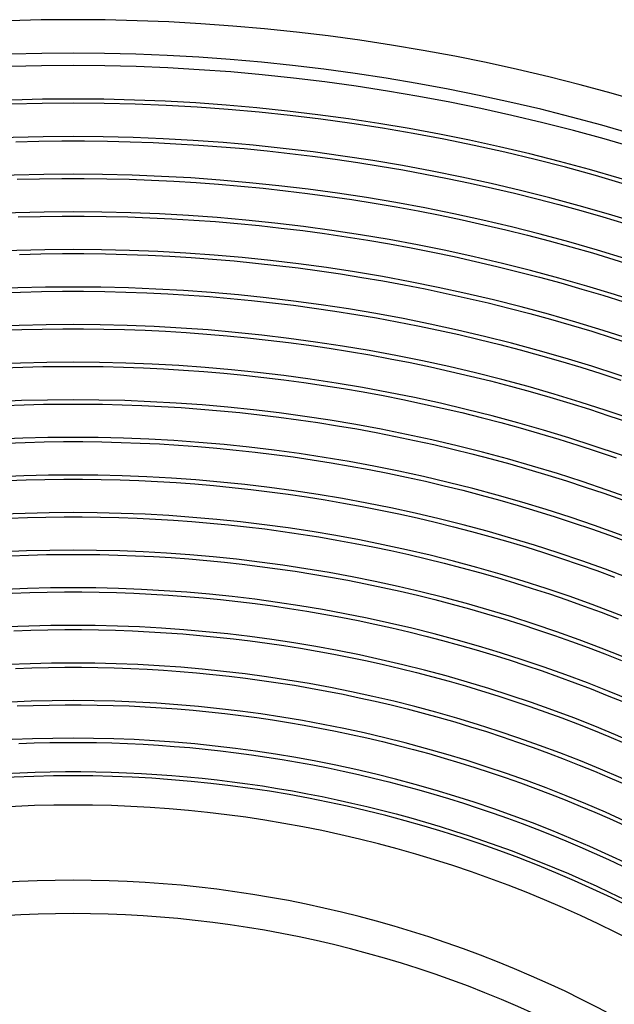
# Model space of a CAD drawing. Header units: millimetres. Extents: x -280 to 280, y -247 to 247.
# Tile 66 of 85: x -6 to 65, y 122 to 240. Entities that reach past the tile are written whole.
import ezdxf

# ---------------------------------------------------------------- set-up
doc = ezdxf.new("R2010")
doc.units = ezdxf.units.MM
doc.layers.add('HIDDEN', color=7, linetype='Continuous')
doc.layers.add('THICK', color=7, linetype='Continuous')

msp = doc.modelspace()

# ---------------------------------------------------------------- linework, layer by layer
at = {"layer": 'HIDDEN'}
msp.add_arc((0, 0), 149.5, 60.7664, 119.2337, dxfattribs=at)
at = {"layer": 'THICK'}
for p, q in [((-6.84, 225.4), (-4.1, 225.46)), ((-4.1, 225.46), (-1.37, 225.5)), ((-1.37, 225.5), (1.37, 225.5)), ((1.37, 225.5), (4.1, 225.46)), ((4.1, 225.46), (6.84, 225.4)), ((6.84, 225.4), (9.57, 225.3)), ((9.57, 225.3), (12.3, 225.16)), ((12.3, 225.16), (15.03, 225)), ((15.03, 225), (17.76, 224.8)), ((17.76, 224.8), (20.49, 224.57)), ((20.49, 224.57), (23.21, 224.3)), ((23.21, 224.3), (25.93, 224)), ((25.93, 224), (28.64, 223.67)), ((28.64, 223.67), (31.35, 223.31)), ((31.35, 223.31), (34.06, 222.91)), ((34.06, 222.91), (36.76, 222.48)), ((36.76, 222.48), (39.46, 222.02)), ((39.46, 222.02), (42.15, 221.53)), ((-6.7, 220.9), (-4.02, 220.96)), ((-4.02, 220.96), (-1.34, 221)), ((-1.34, 221), (1.34, 221)), ((1.34, 221), (4.02, 220.96)), ((4.02, 220.96), (6.7, 220.9)), ((6.7, 220.9), (9.38, 220.8)), ((9.38, 220.8), (12.06, 220.67)), ((12.06, 220.67), (14.73, 220.51)), ((14.73, 220.51), (17.41, 220.31)), ((42.15, 221.53), (44.83, 221)), ((44.83, 221), (47.51, 220.44)), ((47.51, 220.44), (50.18, 219.85)), ((17.41, 220.31), (20.08, 220.09)), ((20.08, 220.09), (22.75, 219.83)), ((22.75, 219.83), (25.41, 219.53)), ((25.41, 219.53), (28.07, 219.21)), ((28.07, 219.21), (30.73, 218.85)), ((50.18, 219.85), (52.84, 219.22)), ((52.84, 219.22), (55.5, 218.56)), ((30.73, 218.85), (33.38, 218.46)), ((33.38, 218.46), (36.03, 218.04)), ((36.03, 218.04), (38.67, 217.59)), ((55.5, 218.56), (58.14, 217.88)), ((38.67, 217.59), (41.31, 217.11)), ((41.31, 217.11), (43.94, 216.59)), ((58.14, 217.88), (60.78, 217.15)), ((60.78, 217.15), (63.41, 216.4)), ((-6.56, 216.4), (-3.94, 216.46)), ((-3.94, 216.46), (-1.31, 216.5)), ((-1.31, 216.5), (1.31, 216.5)), ((1.31, 216.5), (3.94, 216.46)), ((3.94, 216.46), (6.56, 216.4)), ((6.56, 216.4), (9.19, 216.3)), ((9.19, 216.3), (11.81, 216.18)), ((11.81, 216.18), (14.43, 216.02)), ((14.43, 216.02), (17.05, 215.83)), ((17.05, 215.83), (19.67, 215.6)), ((43.94, 216.59), (46.56, 216.04)), ((46.56, 216.04), (49.18, 215.46)), ((63.41, 216.4), (66.03, 215.62)), ((19.67, 215.6), (22.28, 215.35)), ((22.28, 215.35), (24.89, 215.06)), ((24.89, 215.06), (27.5, 214.75)), ((27.5, 214.75), (30.1, 214.4)), ((49.18, 215.46), (51.79, 214.85)), ((51.79, 214.85), (54.39, 214.2)), ((30.1, 214.4), (32.7, 214.02)), ((32.7, 214.02), (35.29, 213.6)), ((35.29, 213.6), (37.88, 213.16)), ((54.39, 214.2), (56.98, 213.53)), ((56.98, 213.53), (59.57, 212.82)), ((37.88, 213.16), (40.46, 212.68)), ((40.46, 212.68), (43.04, 212.18)), ((43.04, 212.18), (45.61, 211.64)), ((59.57, 212.82), (62.15, 212.08)), ((-6.43, 211.9), (-3.86, 211.96)), ((-3.86, 211.96), (-1.29, 212)), ((-1.29, 212), (1.29, 212)), ((1.29, 212), (3.86, 211.96)), ((3.86, 211.96), (6.43, 211.9)), ((6.43, 211.9), (9, 211.81)), ((9, 211.81), (11.57, 211.68)), ((11.57, 211.68), (14.13, 211.53)), ((14.13, 211.53), (16.7, 211.34)), ((16.7, 211.34), (19.26, 211.12)), ((19.26, 211.12), (21.82, 210.87)), ((45.61, 211.64), (48.18, 211.07)), ((48.18, 211.07), (50.73, 210.47)), ((62.15, 212.08), (64.71, 211.31)), ((64.71, 211.31), (67.27, 210.51)), ((21.82, 210.87), (24.38, 210.59)), ((24.38, 210.59), (26.93, 210.28)), ((26.93, 210.28), (29.48, 209.94)), ((29.48, 209.94), (32.02, 209.57)), ((50.73, 210.47), (53.28, 209.84)), ((53.28, 209.84), (55.82, 209.18)), ((32.02, 209.57), (34.56, 209.16)), ((34.56, 209.16), (37.09, 208.73)), ((37.09, 208.73), (39.62, 208.26)), ((55.82, 209.18), (58.36, 208.49)), ((-6.29, 207.4), (-3.78, 207.47)), ((-3.78, 207.47), (-1.26, 207.5)), ((-1.26, 207.5), (1.26, 207.5)), ((1.26, 207.5), (3.78, 207.47)), ((3.78, 207.47), (6.29, 207.4)), ((39.62, 208.26), (42.15, 207.77)), ((42.15, 207.77), (44.66, 207.24)), ((58.36, 208.49), (60.88, 207.76)), ((60.88, 207.76), (63.4, 207.01)), ((-8.81, 207.31), (-6.29, 207.4)), ((6.29, 207.4), (8.81, 207.31)), ((8.81, 207.31), (11.32, 207.19)), ((11.32, 207.19), (13.83, 207.04)), ((13.83, 207.04), (16.34, 206.86)), ((16.34, 206.86), (18.85, 206.64)), ((18.85, 206.64), (21.36, 206.4)), ((21.36, 206.4), (23.86, 206.12)), ((44.66, 207.24), (47.17, 206.68)), ((47.17, 206.68), (49.68, 206.1)), ((63.4, 207.01), (65.9, 206.23)), ((23.86, 206.12), (26.36, 205.82)), ((26.36, 205.82), (28.85, 205.48)), ((28.85, 205.48), (31.34, 205.12)), ((31.34, 205.12), (33.83, 204.72)), ((49.68, 206.1), (52.17, 205.48)), ((52.17, 205.48), (54.66, 204.83)), ((33.83, 204.72), (36.31, 204.3)), ((36.31, 204.3), (38.78, 203.84)), ((54.66, 204.83), (57.14, 204.15)), ((57.14, 204.15), (59.62, 203.45)), ((-8.62, 202.82), (-6.15, 202.91)), ((-6.15, 202.91), (-3.69, 202.97)), ((-3.69, 202.97), (-1.23, 203)), ((-1.23, 203), (1.23, 203)), ((1.23, 203), (3.69, 202.97)), ((3.69, 202.97), (6.15, 202.91)), ((6.15, 202.91), (8.62, 202.82)), ((8.62, 202.82), (11.07, 202.7)), ((38.78, 203.84), (41.25, 203.36)), ((41.25, 203.36), (43.72, 202.84)), ((43.72, 202.84), (46.17, 202.3)), ((59.62, 203.45), (62.08, 202.71)), ((62.08, 202.71), (64.53, 201.94)), ((11.07, 202.7), (13.53, 202.55)), ((13.53, 202.55), (15.99, 202.37)), ((15.99, 202.37), (18.44, 202.16)), ((18.44, 202.16), (20.89, 201.92)), ((20.89, 201.92), (23.34, 201.65)), ((23.34, 201.65), (25.78, 201.36)), ((46.17, 202.3), (48.62, 201.72)), ((48.62, 201.72), (51.07, 201.12)), ((64.53, 201.94), (66.98, 201.14)), ((25.78, 201.36), (28.23, 201.03)), ((28.23, 201.03), (30.66, 200.67)), ((30.66, 200.67), (33.09, 200.28)), ((51.07, 201.12), (53.5, 200.48)), ((53.5, 200.48), (55.93, 199.82)), ((33.09, 200.28), (35.52, 199.87)), ((35.52, 199.87), (37.94, 199.42)), ((37.94, 199.42), (40.36, 198.95)), ((55.93, 199.82), (58.35, 199.13)), ((-8.42, 198.32), (-6.02, 198.41)), ((-6.02, 198.41), (-3.61, 198.47)), ((-3.61, 198.47), (-1.2, 198.5)), ((-1.2, 198.5), (1.2, 198.5)), ((1.2, 198.5), (3.61, 198.47)), ((3.61, 198.47), (6.02, 198.41)), ((6.02, 198.41), (8.42, 198.32)), ((8.42, 198.32), (10.83, 198.2)), ((10.83, 198.2), (13.23, 198.06)), ((13.23, 198.06), (15.63, 197.88)), ((40.36, 198.95), (42.77, 198.44)), ((42.77, 198.44), (45.17, 197.91)), ((58.35, 199.13), (60.76, 198.4)), ((60.76, 198.4), (63.16, 197.65)), ((15.63, 197.88), (18.03, 197.68)), ((18.03, 197.68), (20.43, 197.45)), ((20.43, 197.45), (22.82, 197.18)), ((22.82, 197.18), (25.21, 196.89)), ((25.21, 196.89), (27.6, 196.57)), ((45.17, 197.91), (47.57, 197.35)), ((47.57, 197.35), (49.96, 196.76)), ((63.16, 197.65), (65.56, 196.87)), ((27.6, 196.57), (29.98, 196.22)), ((29.98, 196.22), (32.36, 195.84)), ((32.36, 195.84), (34.73, 195.44)), ((49.96, 196.76), (52.34, 196.14)), ((52.34, 196.14), (54.72, 195.49)), ((34.73, 195.44), (37.1, 195)), ((37.1, 195), (39.46, 194.54)), ((39.46, 194.54), (41.82, 194.04)), ((54.72, 195.49), (57.08, 194.81)), ((57.08, 194.81), (59.44, 194.1)), ((-8.23, 193.83), (-5.88, 193.91)), ((-5.88, 193.91), (-3.53, 193.97)), ((-3.53, 193.97), (-1.18, 194)), ((-1.18, 194), (1.18, 194)), ((1.18, 194), (3.53, 193.97)), ((3.53, 193.97), (5.88, 193.91)), ((5.88, 193.91), (8.23, 193.83)), ((8.23, 193.83), (10.58, 193.71)), ((10.58, 193.71), (12.93, 193.57)), ((12.93, 193.57), (15.28, 193.4)), ((15.28, 193.4), (17.62, 193.2)), ((41.82, 194.04), (44.17, 193.52)), ((44.17, 193.52), (46.51, 192.97)), ((59.44, 194.1), (61.79, 193.37)), ((61.79, 193.37), (64.13, 192.6)), ((17.62, 193.2), (19.97, 192.97)), ((19.97, 192.97), (22.31, 192.71)), ((22.31, 192.71), (24.64, 192.43)), ((24.64, 192.43), (26.97, 192.12)), ((26.97, 192.12), (29.3, 191.77)), ((46.51, 192.97), (48.85, 192.39)), ((48.85, 192.39), (51.18, 191.79)), ((64.13, 192.6), (66.47, 191.81)), ((29.3, 191.77), (31.63, 191.4)), ((31.63, 191.4), (33.95, 191.01)), ((33.95, 191.01), (36.26, 190.58)), ((51.18, 191.79), (53.5, 191.15)), ((53.5, 191.15), (55.82, 190.49)), ((36.26, 190.58), (38.57, 190.13)), ((38.57, 190.13), (40.87, 189.65)), ((55.82, 190.49), (58.13, 189.8)), ((58.13, 189.8), (60.42, 189.08)), ((-8.04, 189.33), (-5.75, 189.41)), ((-5.75, 189.41), (-3.45, 189.47)), ((-3.45, 189.47), (-1.15, 189.5)), ((-1.15, 189.5), (1.15, 189.5)), ((1.15, 189.5), (3.45, 189.47)), ((3.45, 189.47), (5.75, 189.41)), ((5.75, 189.41), (8.04, 189.33)), ((8.04, 189.33), (10.34, 189.22)), ((10.34, 189.22), (12.63, 189.08)), ((12.63, 189.08), (14.93, 188.91)), ((14.93, 188.91), (17.22, 188.72)), ((17.22, 188.72), (19.5, 188.49)), ((40.87, 189.65), (43.17, 189.14)), ((43.17, 189.14), (45.46, 188.6)), ((45.46, 188.6), (47.74, 188.03)), ((60.42, 189.08), (62.71, 188.33)), ((19.5, 188.49), (21.79, 188.24)), ((21.79, 188.24), (24.07, 187.97)), ((24.07, 187.97), (26.35, 187.66)), ((26.35, 187.66), (28.62, 187.33)), ((47.74, 188.03), (50.02, 187.44)), ((50.02, 187.44), (52.29, 186.82)), ((62.71, 188.33), (64.99, 187.56)), ((28.62, 187.33), (30.89, 186.97)), ((30.89, 186.97), (33.16, 186.58)), ((33.16, 186.58), (35.42, 186.16)), ((52.29, 186.82), (54.55, 186.17)), ((35.42, 186.16), (37.67, 185.72)), ((37.67, 185.72), (39.92, 185.25)), ((39.92, 185.25), (42.17, 184.75)), ((54.55, 186.17), (56.81, 185.5)), ((56.81, 185.5), (59.05, 184.79)), ((-7.85, 184.83), (-5.61, 184.91)), ((-5.61, 184.91), (-3.37, 184.97)), ((-3.37, 184.97), (-1.12, 185)), ((-1.12, 185), (1.12, 185)), ((1.12, 185), (3.37, 184.97)), ((3.37, 184.97), (5.61, 184.91)), ((5.61, 184.91), (7.85, 184.83)), ((7.85, 184.83), (10.09, 184.72)), ((10.09, 184.72), (12.33, 184.59)), ((12.33, 184.59), (14.57, 184.43)), ((14.57, 184.43), (16.81, 184.24)), ((16.81, 184.24), (19.04, 184.02)), ((19.04, 184.02), (21.27, 183.77)), ((42.17, 184.75), (44.41, 184.22)), ((44.41, 184.22), (46.64, 183.67)), ((59.05, 184.79), (61.29, 184.06)), ((61.29, 184.06), (63.52, 183.31)), ((21.27, 183.77), (23.5, 183.5)), ((23.5, 183.5), (25.72, 183.2)), ((25.72, 183.2), (27.94, 182.88)), ((27.94, 182.88), (30.16, 182.53)), ((46.64, 183.67), (48.86, 183.09)), ((48.86, 183.09), (51.08, 182.49)), ((63.52, 183.31), (65.74, 182.52)), ((30.16, 182.53), (32.37, 182.15)), ((32.37, 182.15), (34.58, 181.74)), ((34.58, 181.74), (36.78, 181.31)), ((51.08, 182.49), (53.29, 181.85)), ((53.29, 181.85), (55.49, 181.19)), ((-7.66, 180.34), (-5.47, 180.42)), ((-5.47, 180.42), (-3.28, 180.47)), ((-3.28, 180.47), (-1.09, 180.5)), ((-1.09, 180.5), (1.09, 180.5)), ((1.09, 180.5), (3.28, 180.47)), ((3.28, 180.47), (5.47, 180.42)), ((5.47, 180.42), (7.66, 180.34)), ((7.66, 180.34), (9.85, 180.23)), ((36.78, 181.31), (38.98, 180.85)), ((38.98, 180.85), (41.17, 180.36)), ((41.17, 180.36), (43.35, 179.85)), ((55.49, 181.19), (57.68, 180.51)), ((57.68, 180.51), (59.87, 179.79)), ((9.85, 180.23), (12.03, 180.1)), ((12.03, 180.1), (14.22, 179.94)), ((14.22, 179.94), (16.4, 179.75)), ((16.4, 179.75), (18.58, 179.54)), ((18.58, 179.54), (20.75, 179.3)), ((20.75, 179.3), (22.93, 179.04)), ((43.35, 179.85), (45.53, 179.31)), ((45.53, 179.31), (47.7, 178.74)), ((59.87, 179.79), (62.05, 179.05)), ((22.93, 179.04), (25.1, 178.75)), ((25.1, 178.75), (27.26, 178.43)), ((27.26, 178.43), (29.43, 178.09)), ((29.43, 178.09), (31.58, 177.72)), ((47.7, 178.74), (49.87, 178.15)), ((49.87, 178.15), (52.02, 177.53)), ((62.05, 179.05), (64.21, 178.29)), ((64.21, 178.29), (66.37, 177.5)), ((31.58, 177.72), (33.74, 177.32)), ((33.74, 177.32), (35.88, 176.9)), ((35.88, 176.9), (38.03, 176.45)), ((52.02, 177.53), (54.17, 176.89)), ((54.17, 176.89), (56.31, 176.22)), ((-7.47, 175.84), (-5.34, 175.92)), ((-5.34, 175.92), (-3.2, 175.97)), ((-3.2, 175.97), (-1.07, 176)), ((-1.07, 176), (1.07, 176)), ((1.07, 176), (3.2, 175.97)), ((3.2, 175.97), (5.34, 175.92)), ((5.34, 175.92), (7.47, 175.84)), ((7.47, 175.84), (9.6, 175.74)), ((9.6, 175.74), (11.73, 175.61)), ((11.73, 175.61), (13.86, 175.45)), ((38.03, 176.45), (40.17, 175.97)), ((40.17, 175.97), (42.3, 175.47)), ((56.31, 176.22), (58.45, 175.52)), ((13.86, 175.45), (15.99, 175.27)), ((15.99, 175.27), (18.11, 175.07)), ((18.11, 175.07), (20.24, 174.83)), ((20.24, 174.83), (22.36, 174.57)), ((22.36, 174.57), (24.47, 174.29)), ((42.3, 175.47), (44.42, 174.95)), ((44.42, 174.95), (46.54, 174.4)), ((58.45, 175.52), (60.57, 174.8)), ((60.57, 174.8), (62.69, 174.06)), ((24.47, 174.29), (26.58, 173.98)), ((26.58, 173.98), (28.69, 173.65)), ((28.69, 173.65), (30.8, 173.28)), ((30.8, 173.28), (32.9, 172.9)), ((46.54, 174.4), (48.65, 173.82)), ((48.65, 173.82), (50.76, 173.22)), ((62.69, 174.06), (64.79, 173.28)), ((32.9, 172.9), (34.99, 172.49)), ((34.99, 172.49), (37.08, 172.05)), ((50.76, 173.22), (52.85, 172.59)), ((52.85, 172.59), (54.94, 171.93)), ((-7.28, 171.35), (-5.2, 171.42)), ((-5.2, 171.42), (-3.12, 171.47)), ((-3.12, 171.47), (-1.04, 171.5)), ((-1.04, 171.5), (1.04, 171.5)), ((1.04, 171.5), (3.12, 171.47)), ((3.12, 171.47), (5.2, 171.42)), ((5.2, 171.42), (7.28, 171.35)), ((7.28, 171.35), (9.36, 171.24)), ((9.36, 171.24), (11.43, 171.12)), ((11.43, 171.12), (13.51, 170.97)), ((13.51, 170.97), (15.58, 170.79)), ((37.08, 172.05), (39.16, 171.59)), ((39.16, 171.59), (41.24, 171.1)), ((41.24, 171.1), (43.31, 170.59)), ((54.94, 171.93), (57.03, 171.26)), ((57.03, 171.26), (59.1, 170.55)), ((15.58, 170.79), (17.65, 170.59)), ((17.65, 170.59), (19.72, 170.36)), ((19.72, 170.36), (21.78, 170.11)), ((21.78, 170.11), (23.85, 169.83)), ((23.85, 169.83), (25.9, 169.53)), ((43.31, 170.59), (45.38, 170.05)), ((45.38, 170.05), (47.44, 169.49)), ((59.1, 170.55), (61.16, 169.82)), ((61.16, 169.82), (63.22, 169.07)), ((25.9, 169.53), (27.96, 169.21)), ((27.96, 169.21), (30.01, 168.85)), ((30.01, 168.85), (32.05, 168.48)), ((47.44, 169.49), (49.49, 168.9)), ((49.49, 168.9), (51.54, 168.29)), ((63.22, 169.07), (65.26, 168.29)), ((32.05, 168.48), (34.1, 168.08)), ((34.1, 168.08), (36.13, 167.65)), ((36.13, 167.65), (38.16, 167.2)), ((51.54, 168.29), (53.57, 167.65)), ((53.57, 167.65), (55.6, 166.99)), ((-7.09, 166.85), (-5.06, 166.92)), ((-5.06, 166.92), (-3.04, 166.97)), ((-3.04, 166.97), (-1.01, 167)), ((-1.01, 167), (1.01, 167)), ((1.01, 167), (3.04, 166.97)), ((3.04, 166.97), (5.06, 166.92)), ((5.06, 166.92), (7.09, 166.85)), ((7.09, 166.85), (9.11, 166.75)), ((9.11, 166.75), (11.13, 166.63)), ((11.13, 166.63), (13.15, 166.48)), ((13.15, 166.48), (15.17, 166.31)), ((15.17, 166.31), (17.19, 166.11)), ((38.16, 167.2), (40.19, 166.72)), ((40.19, 166.72), (42.21, 166.23)), ((42.21, 166.23), (44.22, 165.7)), ((55.6, 166.99), (57.63, 166.3)), ((57.63, 166.3), (59.64, 165.59)), ((17.19, 166.11), (19.2, 165.89)), ((19.2, 165.89), (21.21, 165.65)), ((21.21, 165.65), (23.22, 165.38)), ((23.22, 165.38), (25.22, 165.08)), ((25.22, 165.08), (27.22, 164.77)), ((44.22, 165.7), (46.23, 165.15)), ((46.23, 165.15), (48.23, 164.58)), ((59.64, 165.59), (61.64, 164.85)), ((27.22, 164.77), (29.22, 164.42)), ((29.22, 164.42), (31.21, 164.06)), ((31.21, 164.06), (33.2, 163.67)), ((48.23, 164.58), (50.22, 163.98)), ((50.22, 163.98), (52.2, 163.36)), ((61.64, 164.85), (63.64, 164.09)), ((63.64, 164.09), (65.62, 163.31)), ((33.2, 163.67), (35.18, 163.25)), ((35.18, 163.25), (37.16, 162.81)), ((37.16, 162.81), (39.13, 162.35)), ((52.2, 163.36), (54.18, 162.72)), ((54.18, 162.72), (56.15, 162.05)), ((-6.9, 162.35), (-4.93, 162.43)), ((-4.93, 162.43), (-2.96, 162.47)), ((-2.96, 162.47), (-0.99, 162.5)), ((-0.99, 162.5), (0.99, 162.5)), ((0.99, 162.5), (2.96, 162.47)), ((2.96, 162.47), (4.93, 162.43)), ((4.93, 162.43), (6.9, 162.35)), ((6.9, 162.35), (8.87, 162.26)), ((8.87, 162.26), (10.83, 162.14)), ((10.83, 162.14), (12.8, 162)), ((12.8, 162), (14.76, 161.83)), ((14.76, 161.83), (16.72, 161.64)), ((16.72, 161.64), (18.68, 161.42)), ((39.13, 162.35), (41.1, 161.86)), ((41.1, 161.86), (43.06, 161.35)), ((56.15, 162.05), (58.11, 161.35)), ((18.68, 161.42), (20.64, 161.18)), ((20.64, 161.18), (22.59, 160.92)), ((22.59, 160.92), (24.54, 160.64)), ((24.54, 160.64), (26.49, 160.33)), ((26.49, 160.33), (28.43, 159.99)), ((43.06, 161.35), (45.01, 160.82)), ((45.01, 160.82), (46.96, 160.26)), ((58.11, 161.35), (60.07, 160.64)), ((60.07, 160.64), (62.01, 159.9)), ((28.43, 159.99), (30.37, 159.64)), ((30.37, 159.64), (32.31, 159.26)), ((32.31, 159.26), (34.24, 158.85)), ((46.96, 160.26), (48.9, 159.68)), ((48.9, 159.68), (50.83, 159.07)), ((62.01, 159.9), (63.94, 159.13)), ((63.94, 159.13), (65.87, 158.35)), ((-6.71, 157.86), (-4.79, 157.93)), ((-4.79, 157.93), (-2.87, 157.97)), ((-2.87, 157.97), (-0.96, 158)), ((-0.96, 158), (0.96, 158)), ((0.96, 158), (2.87, 157.97)), ((2.87, 157.97), (4.79, 157.93)), ((4.79, 157.93), (6.71, 157.86)), ((34.24, 158.85), (36.16, 158.43)), ((36.16, 158.43), (38.08, 157.98)), ((38.08, 157.98), (39.99, 157.5)), ((50.83, 159.07), (52.76, 158.45)), ((52.76, 158.45), (54.68, 157.8)), ((6.71, 157.86), (8.62, 157.76)), ((8.62, 157.76), (10.53, 157.65)), ((10.53, 157.65), (12.44, 157.51)), ((12.44, 157.51), (14.35, 157.35)), ((14.35, 157.35), (16.26, 157.16)), ((16.26, 157.16), (18.17, 156.95)), ((18.17, 156.95), (20.07, 156.72)), ((39.99, 157.5), (41.9, 157.01)), ((41.9, 157.01), (43.8, 156.49)), ((54.68, 157.8), (56.59, 157.12)), ((56.59, 157.12), (58.49, 156.42)), ((20.07, 156.72), (21.97, 156.47)), ((21.97, 156.47), (23.86, 156.19)), ((23.86, 156.19), (25.76, 155.89)), ((25.76, 155.89), (27.65, 155.56)), ((43.8, 156.49), (45.7, 155.94)), ((45.7, 155.94), (47.58, 155.38)), ((58.49, 156.42), (60.38, 155.7)), ((60.38, 155.7), (62.27, 154.96)), ((27.65, 155.56), (29.53, 155.22)), ((29.53, 155.22), (31.41, 154.85)), ((31.41, 154.85), (33.29, 154.45)), ((33.29, 154.45), (35.16, 154.04)), ((47.58, 155.38), (49.46, 154.79)), ((49.46, 154.79), (51.34, 154.18)), ((62.27, 154.96), (64.14, 154.19)), ((-6.51, 153.36), (-4.65, 153.43)), ((-4.65, 153.43), (-2.79, 153.47)), ((-2.79, 153.47), (-0.93, 153.5)), ((-0.93, 153.5), (0.93, 153.5)), ((0.93, 153.5), (2.79, 153.47)), ((2.79, 153.47), (4.65, 153.43)), ((4.65, 153.43), (6.51, 153.36)), ((6.51, 153.36), (8.37, 153.27)), ((8.37, 153.27), (10.23, 153.16)), ((35.16, 154.04), (37.02, 153.6)), ((37.02, 153.6), (38.88, 153.14)), ((51.34, 154.18), (53.2, 153.54)), ((53.2, 153.54), (55.06, 152.89)), ((64.14, 154.19), (66.01, 153.4)), ((10.23, 153.16), (12.09, 153.02)), ((12.09, 153.02), (13.95, 152.87)), ((13.95, 152.87), (15.8, 152.68)), ((15.8, 152.68), (17.65, 152.48)), ((17.65, 152.48), (19.5, 152.26)), ((19.5, 152.26), (21.34, 152.01)), ((38.88, 153.14), (40.74, 152.66)), ((40.74, 152.66), (42.59, 152.15)), ((42.59, 152.15), (44.43, 151.62)), ((55.06, 152.89), (56.91, 152.21)), ((56.91, 152.21), (58.76, 151.51)), ((21.34, 152.01), (23.18, 151.74)), ((23.18, 151.74), (25.02, 151.45)), ((25.02, 151.45), (26.86, 151.13)), ((26.86, 151.13), (28.69, 150.8)), ((44.43, 151.62), (46.27, 151.07)), ((46.27, 151.07), (48.1, 150.5)), ((58.76, 151.51), (60.59, 150.78)), ((-8.18, 149.78), (-6.37, 149.86)), ((-6.37, 149.86), (-4.55, 149.93)), ((-4.55, 149.93), (-2.73, 149.98)), ((-2.73, 149.98), (-0.91, 150)), ((-0.91, 150), (0.91, 150)), ((0.91, 150), (2.73, 149.98)), ((2.73, 149.98), (4.55, 149.93)), ((4.55, 149.93), (6.37, 149.86)), ((6.37, 149.86), (8.18, 149.78)), ((8.18, 149.78), (10, 149.67)), ((28.69, 150.8), (30.52, 150.44)), ((30.52, 150.44), (32.34, 150.05)), ((32.34, 150.05), (34.16, 149.65)), ((48.1, 150.5), (49.92, 149.91)), ((49.92, 149.91), (51.73, 149.29)), ((60.59, 150.78), (62.41, 150.04)), ((62.41, 150.04), (64.23, 149.27)), ((10, 149.67), (11.81, 149.53)), ((11.81, 149.53), (13.63, 149.38)), ((13.63, 149.38), (15.44, 149.2)), ((15.44, 149.2), (17.25, 149.01)), ((17.25, 149.01), (19.05, 148.79)), ((19.05, 148.79), (20.86, 148.54)), ((20.86, 148.54), (22.66, 148.28)), ((34.16, 149.65), (35.97, 149.23)), ((35.97, 149.23), (37.78, 148.78)), ((37.78, 148.78), (39.58, 148.31)), ((51.73, 149.29), (53.54, 148.65)), ((53.54, 148.65), (55.34, 147.99)), ((64.23, 149.27), (66.03, 148.48)), ((22.66, 148.28), (24.45, 147.99)), ((24.45, 147.99), (26.25, 147.69)), ((26.25, 147.69), (28.04, 147.36)), ((28.04, 147.36), (29.82, 147.01)), ((39.58, 148.31), (41.37, 147.82)), ((41.37, 147.82), (43.16, 147.31)), ((55.34, 147.99), (57.13, 147.31)), ((29.82, 147.01), (31.6, 146.63)), ((31.6, 146.63), (33.38, 146.24)), ((33.38, 146.24), (35.15, 145.82)), ((43.16, 147.31), (44.95, 146.77)), ((44.95, 146.77), (46.73, 146.22)), ((46.73, 146.22), (48.5, 145.64)), ((57.13, 147.31), (58.91, 146.61)), ((58.91, 146.61), (60.69, 145.88)), ((35.15, 145.82), (36.92, 145.39)), ((36.92, 145.39), (38.68, 144.93)), ((48.5, 145.64), (50.26, 145.04)), ((50.26, 145.04), (52.01, 144.42)), ((60.69, 145.88), (62.45, 145.13)), ((62.45, 145.13), (64.21, 144.37)), ((38.68, 144.93), (40.43, 144.45)), ((40.43, 144.45), (42.18, 143.95)), ((42.18, 143.95), (43.92, 143.43)), ((52.01, 144.42), (53.76, 143.78)), ((64.21, 144.37), (65.95, 143.58)), ((43.92, 143.43), (45.66, 142.88)), ((45.66, 142.88), (47.39, 142.32)), ((53.76, 143.78), (55.5, 143.11)), ((55.5, 143.11), (57.23, 142.43)), ((47.39, 142.32), (49.11, 141.73)), ((49.11, 141.73), (50.83, 141.13)), ((57.23, 142.43), (58.96, 141.73)), ((58.96, 141.73), (60.67, 141)), ((50.83, 141.13), (52.54, 140.5)), ((52.54, 140.5), (54.24, 139.85)), ((60.67, 141), (62.38, 140.25)), ((62.38, 140.25), (64.07, 139.49)), ((54.24, 139.85), (55.93, 139.18)), ((55.93, 139.18), (57.61, 138.49)), ((64.07, 139.49), (65.76, 138.7)), ((57.61, 138.49), (59.29, 137.79)), ((59.29, 137.79), (60.96, 137.06)), ((60.96, 137.06), (62.61, 136.31)), ((62.61, 136.31), (64.26, 135.54)), ((64.26, 135.54), (65.9, 134.75))]:
    msp.add_line(p, q, dxfattribs=at)
for radius, start, end in [(240, 60.4767, 119.5234), (236, 60.4856, 119.5144), (234.5, 60.159, 119.841), (230, 60.065, 119.935), (230.5, 60.4971, 119.5028), (226, 60.507, 119.4929), (221.5, 60.5173, 119.4827), (217, 60.5281, 119.4719), (212.5, 60.5392, 119.4607), (208, 60.5509, 119.4491), (203.5, 60.5631, 119.4369), (199, 60.5758, 119.4242), (194.5, 60.5891, 119.4108), (190, 60.6031, 119.3969), (185.5, 60.6177, 119.3822), (181, 60.6331, 119.3669), (176.5, 60.6492, 119.3507), (172, 60.6663, 119.3338), (167.5, 60.6841, 119.3159), (163, 60.703, 119.297), (158.5, 60.723, 119.277), (154, 60.7441, 119.2559), (146, 60.7839, 119.2161), (137, 60.8354, 119.1646), (133, 60.8606, 119.1395)]:
    msp.add_arc((0, 0), radius, start, end, dxfattribs=at)

doc.saveas('drawing.dxf')
